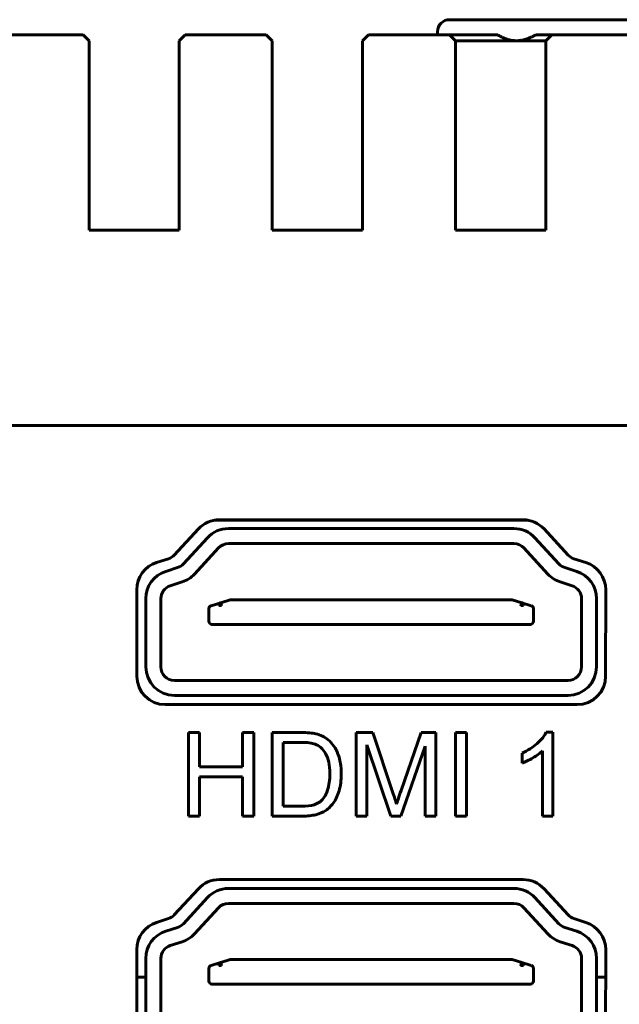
# Model space of a CAD drawing. Header units: millimetres. Extents: x -112 to 98, y -171 to 88.
# Tile 127 of 129: x 26 to 46, y -6 to 27. Entities that reach past the tile are written whole.
import ezdxf

# ---------------------------------------------------------------- set-up
doc = ezdxf.new("R2010")
doc.units = ezdxf.units.MM
doc.linetypes.add('K5LT32768', pattern=[0])

msp = doc.modelspace()

# ---------------------------------------------------------------- linework, layer by layer
at = {"color": 150, "linetype": 'K5LT32768', "lineweight": 60, "true_color": 0x0080ff}
for p, q in [((39.867, 26.76), (43.467, 26.76)), ((39.867, 26.76), (43.467, 26.76)), ((39.867, 26.76), (43.467, 26.76)), ((39.867, 26.76), (43.467, 26.76)), ((43.467, 26.76), (47.067, 26.76)), ((43.467, 26.76), (47.067, 26.76)), ((24.967, 26.26), (27.667, 26.26)), ((24.967, 26.26), (27.667, 26.26)), ((27.867, 26.06), (27.667, 26.26)), ((27.867, 26.06), (27.667, 26.26)), ((31.067, 26.26), (30.867, 26.06)), ((31.067, 26.26), (30.867, 26.06)), ((31.067, 26.26), (33.767, 26.26)), ((31.067, 26.26), (33.767, 26.26)), ((33.967, 26.06), (33.767, 26.26)), ((33.967, 26.06), (33.767, 26.26)), ((37.167, 26.26), (36.967, 26.06)), ((37.167, 26.26), (36.967, 26.06)), ((37.167, 26.26), (39.867, 26.26)), ((37.167, 26.26), (39.867, 26.26)), ((39.467, 26.36), (39.467, 26.26)), ((39.467, 26.36), (39.467, 26.26)), ((39.867, 26.26), (41.467, 26.26)), ((40.067, 26.06), (39.867, 26.26)), ((39.867, 26.26), (41.467, 26.26)), ((40.067, 26.06), (39.867, 26.26)), ((42.743, 26.26), (43.267, 26.26)), ((42.743, 26.26), (43.267, 26.26)), ((43.267, 26.26), (43.067, 26.06)), ((43.267, 26.26), (43.067, 26.06)), ((43.267, 26.26), (45.967, 26.26)), ((43.267, 26.26), (45.967, 26.26)), ((27.867, 26.06), (27.867, 24.26)), ((27.867, 26.06), (27.867, 24.26)), ((30.867, 24.26), (30.867, 26.06)), ((30.867, 24.26), (30.867, 26.06)), ((33.967, 26.06), (33.967, 24.26)), ((33.967, 26.06), (33.967, 24.26)), ((36.967, 24.26), (36.967, 26.06)), ((36.967, 24.26), (36.967, 26.06)), ((42.085, 26.06), (40.067, 26.06)), ((40.067, 26.06), (40.067, 24.26)), ((42.085, 26.06), (40.067, 26.06)), ((40.067, 26.06), (40.067, 24.26)), ((43.067, 26.06), (42.085, 26.06)), ((43.067, 26.06), (42.085, 26.06)), ((43.067, 24.26), (43.067, 26.06)), ((43.067, 24.26), (43.067, 26.06)), ((27.867, 24.26), (27.867, 19.76)), ((27.867, 24.26), (27.867, 19.76)), ((30.867, 19.76), (30.867, 24.26)), ((30.867, 19.76), (30.867, 24.26)), ((33.967, 24.26), (33.967, 19.76)), ((33.967, 24.26), (33.967, 19.76)), ((36.967, 19.76), (36.967, 24.26)), ((36.967, 19.76), (36.967, 24.26)), ((40.067, 24.26), (40.067, 19.76)), ((40.067, 24.26), (40.067, 19.76)), ((43.067, 19.76), (43.067, 24.26)), ((43.067, 19.76), (43.067, 24.26)), ((27.867, 19.76), (30.867, 19.76)), ((27.867, 19.76), (30.867, 19.76)), ((33.967, 19.76), (36.967, 19.76)), ((33.967, 19.76), (36.967, 19.76)), ((40.067, 19.76), (43.067, 19.76)), ((40.067, 19.76), (43.067, 19.76)), ((76.217, 13.26), (-89.283, 13.26)), ((76.217, 13.26), (-89.283, 13.26)), ((42.482, 10.11), (32.033, 10.11)), ((42.482, 10.11), (32.033, 10.11)), ((32.204, 10.125), (42.311, 10.125)), ((32.204, 10.125), (42.311, 10.125)), ((32.227, 10.11), (32.227, 10.125)), ((32.227, 10.11), (32.227, 10.125)), ((32.257, 10.125), (32.257, 10.11)), ((32.257, 10.125), (32.257, 10.11)), ((32.332, 10.11), (32.332, 10.125)), ((32.332, 10.11), (32.332, 10.125)), ((32.507, 9.83), (42.007, 9.83)), ((32.507, 9.83), (42.007, 9.83)), ((32.682, 10.11), (32.682, 10.125)), ((32.682, 10.11), (32.682, 10.125)), ((32.727, 10.11), (32.727, 10.125)), ((32.727, 10.11), (32.727, 10.125)), ((32.757, 10.125), (32.757, 10.11)), ((32.757, 10.125), (32.757, 10.11)), ((32.877, 10.125), (32.877, 10.11)), ((32.877, 10.125), (32.877, 10.11)), ((32.907, 10.11), (32.907, 10.125)), ((32.907, 10.11), (32.907, 10.125)), ((33.082, 10.11), (33.082, 10.125)), ((33.082, 10.11), (33.082, 10.125)), ((33.432, 10.11), (33.432, 10.125)), ((33.432, 10.11), (33.432, 10.125)), ((33.727, 10.11), (33.727, 10.125)), ((33.727, 10.11), (33.727, 10.125)), ((33.757, 10.125), (33.757, 10.11)), ((33.757, 10.125), (33.757, 10.11)), ((33.832, 10.11), (33.832, 10.125)), ((33.832, 10.11), (33.832, 10.125)), ((34.182, 10.11), (34.182, 10.125)), ((34.182, 10.11), (34.182, 10.125)), ((34.227, 10.11), (34.227, 10.125)), ((34.227, 10.11), (34.227, 10.125)), ((34.257, 10.125), (34.257, 10.11)), ((34.257, 10.125), (34.257, 10.11)), ((34.377, 10.125), (34.377, 10.11)), ((34.377, 10.125), (34.377, 10.11)), ((34.407, 10.11), (34.407, 10.125)), ((34.407, 10.11), (34.407, 10.125)), ((34.582, 10.11), (34.582, 10.125)), ((34.582, 10.11), (34.582, 10.125)), ((34.932, 10.11), (34.932, 10.125)), ((34.932, 10.11), (34.932, 10.125)), ((35.227, 10.11), (35.227, 10.125)), ((35.227, 10.11), (35.227, 10.125)), ((35.257, 10.125), (35.257, 10.11)), ((35.257, 10.125), (35.257, 10.11)), ((35.332, 10.11), (35.332, 10.125)), ((35.332, 10.11), (35.332, 10.125)), ((35.682, 10.11), (35.682, 10.125)), ((35.682, 10.11), (35.682, 10.125)), ((35.727, 10.11), (35.727, 10.125)), ((35.727, 10.11), (35.727, 10.125)), ((35.757, 10.125), (35.757, 10.11)), ((35.757, 10.125), (35.757, 10.11)), ((35.877, 10.125), (35.877, 10.11)), ((35.877, 10.125), (35.877, 10.11)), ((35.907, 10.11), (35.907, 10.125)), ((35.907, 10.11), (35.907, 10.125)), ((36.082, 10.11), (36.082, 10.125)), ((36.082, 10.11), (36.082, 10.125)), ((38.227, 10.111), (38.227, 10.125)), ((38.227, 10.111), (38.227, 10.125)), ((38.257, 10.125), (38.257, 10.11)), ((38.257, 10.125), (38.257, 10.11)), ((38.332, 10.11), (38.332, 10.125)), ((38.332, 10.11), (38.332, 10.125)), ((38.682, 10.11), (38.682, 10.125)), ((38.682, 10.11), (38.682, 10.125)), ((38.727, 10.11), (38.727, 10.125)), ((38.727, 10.11), (38.727, 10.125)), ((38.757, 10.125), (38.757, 10.11)), ((38.757, 10.125), (38.757, 10.11)), ((38.877, 10.125), (38.877, 10.11)), ((38.877, 10.125), (38.877, 10.11)), ((38.907, 10.11), (38.907, 10.125)), ((38.907, 10.11), (38.907, 10.125)), ((39.082, 10.11), (39.082, 10.125)), ((39.082, 10.11), (39.082, 10.125)), ((39.432, 10.11), (39.432, 10.125)), ((39.432, 10.11), (39.432, 10.125)), ((39.727, 10.11), (39.727, 10.125)), ((39.727, 10.11), (39.727, 10.125)), ((39.757, 10.125), (39.757, 10.11)), ((39.757, 10.125), (39.757, 10.11)), ((39.832, 10.11), (39.832, 10.125)), ((39.832, 10.11), (39.832, 10.125)), ((40.182, 10.11), (40.182, 10.125)), ((40.182, 10.11), (40.182, 10.125)), ((40.227, 10.11), (40.227, 10.125)), ((40.227, 10.11), (40.227, 10.125)), ((40.257, 10.125), (40.257, 10.11)), ((40.257, 10.125), (40.257, 10.11)), ((40.377, 10.125), (40.377, 10.11)), ((40.377, 10.125), (40.377, 10.11)), ((40.407, 10.11), (40.407, 10.125)), ((40.407, 10.11), (40.407, 10.125)), ((40.582, 10.11), (40.582, 10.125)), ((40.582, 10.11), (40.582, 10.125)), ((40.932, 10.11), (40.932, 10.125)), ((40.932, 10.11), (40.932, 10.125)), ((41.227, 10.11), (41.227, 10.125)), ((41.227, 10.11), (41.227, 10.125)), ((41.257, 10.125), (41.257, 10.11)), ((41.257, 10.125), (41.257, 10.11)), ((41.332, 10.11), (41.332, 10.125)), ((41.332, 10.11), (41.332, 10.125)), ((41.682, 10.11), (41.682, 10.125)), ((41.682, 10.11), (41.682, 10.125)), ((41.687, 10.11), (41.687, 10.125)), ((41.687, 10.11), (41.687, 10.125)), ((42.087, 10.11), (42.087, 10.125)), ((42.087, 10.11), (42.087, 10.125)), ((30.705, 8.95), (31.506, 9.819)), ((30.705, 8.95), (31.506, 9.819)), ((31.808, 9.523), (31.008, 8.655)), ((31.808, 9.523), (31.008, 8.655)), ((43.506, 8.655), (42.705, 9.523)), ((43.506, 8.655), (42.705, 9.523)), ((43.01, 9.819), (43.81, 8.95)), ((43.01, 9.819), (43.81, 8.95)), ((31.375, 8.316), (32.176, 9.185)), ((31.375, 8.316), (32.176, 9.185)), ((32.507, 9.33), (42.007, 9.33)), ((32.507, 9.33), (42.007, 9.33)), ((42.338, 9.185), (43.138, 8.316)), ((42.338, 9.185), (43.138, 8.316)), ((30.115, 8.7), (30.511, 8.826)), ((30.115, 8.7), (30.511, 8.826)), ((30.813, 8.531), (30.418, 8.405)), ((30.813, 8.531), (30.418, 8.405)), ((44.095, 8.405), (43.7, 8.531)), ((44.095, 8.405), (43.7, 8.531)), ((44.004, 8.826), (44.4, 8.7)), ((44.004, 8.826), (44.4, 8.7)), ((30.57, 7.928), (30.965, 8.055)), ((30.57, 7.928), (30.965, 8.055)), ((43.548, 8.055), (43.943, 7.928)), ((43.548, 8.055), (43.943, 7.928)), ((29.456, 4.925), (29.454, 7.795)), ((29.456, 4.925), (29.454, 7.795)), ((45.061, 7.795), (45.058, 4.924)), ((45.061, 7.795), (45.058, 4.924)), ((29.757, 5.23), (29.757, 7.5)), ((29.757, 5.23), (29.757, 7.5)), ((30.257, 5.23), (30.257, 7.5)), ((30.257, 5.23), (30.257, 7.5)), ((32.249, 7.364), (31.927, 7.266)), ((32.249, 7.364), (31.927, 7.266)), ((32.278, 7.269), (32.183, 7.269)), ((32.278, 7.269), (32.183, 7.269)), ((32.562, 7.46), (32.249, 7.364)), ((32.562, 7.46), (32.249, 7.364)), ((41.922, 7.465), (32.591, 7.465)), ((41.922, 7.465), (32.591, 7.465)), ((42.265, 7.364), (41.951, 7.46)), ((42.265, 7.364), (41.951, 7.46)), ((42.236, 7.269), (42.33, 7.269)), ((42.236, 7.269), (42.33, 7.269)), ((42.586, 7.266), (42.265, 7.364)), ((42.586, 7.266), (42.265, 7.364)), ((44.257, 7.5), (44.257, 5.23)), ((44.257, 7.5), (44.257, 5.23)), ((44.757, 7.5), (44.757, 5.23)), ((44.757, 7.5), (44.757, 5.23)), ((31.857, 7.171), (31.857, 6.745)), ((31.857, 7.171), (31.857, 6.745)), ((42.657, 6.745), (42.657, 7.171)), ((42.657, 6.745), (42.657, 7.171)), ((31.957, 6.645), (32.278, 6.645)), ((31.957, 6.645), (32.278, 6.645)), ((32.278, 6.645), (42.235, 6.645)), ((32.278, 6.645), (42.235, 6.645)), ((42.235, 6.645), (42.557, 6.645)), ((42.235, 6.645), (42.557, 6.645)), ((43.807, 4.78), (30.707, 4.78)), ((43.807, 4.78), (30.707, 4.78)), ((43.807, 4.28), (30.707, 4.28)), ((43.807, 4.28), (30.707, 4.28)), ((44.108, 3.975), (30.406, 3.975)), ((44.108, 3.975), (30.406, 3.975)), ((31.173, 3.044), (31.173, 0.266)), ((31.542, 3.044), (31.173, 3.044)), ((31.173, 3.044), (31.173, 0.266)), ((31.542, 3.044), (31.173, 3.044)), ((31.542, 1.899), (31.542, 3.044)), ((31.542, 1.899), (31.542, 3.044)), ((33.348, 3.044), (32.979, 3.044)), ((32.979, 3.044), (32.979, 1.899)), ((33.348, 3.044), (32.979, 3.044)), ((32.979, 3.044), (32.979, 1.899)), ((33.348, 0.266), (33.348, 3.044)), ((33.348, 0.266), (33.348, 3.044)), ((34.92, 3.044), (33.962, 3.044)), ((33.962, 3.044), (33.962, 0.266)), ((34.92, 3.044), (33.962, 3.044)), ((33.962, 3.044), (33.962, 0.266)), ((37.31, 3.044), (36.759, 3.044)), ((36.759, 3.044), (36.759, 0.266)), ((37.31, 3.044), (36.759, 3.044)), ((36.759, 3.044), (36.759, 0.266)), ((37.968, 1.077), (37.31, 3.044)), ((37.968, 1.077), (37.31, 3.044)), ((38.919, 3.044), (38.249, 1.112)), ((38.919, 3.044), (38.249, 1.112)), ((39.411, 3.044), (38.919, 3.044)), ((39.411, 3.044), (38.919, 3.044)), ((39.411, 0.266), (39.411, 3.044)), ((39.411, 0.266), (39.411, 3.044)), ((40.064, 3.044), (40.064, 0.266)), ((40.433, 3.044), (40.064, 3.044)), ((40.064, 3.044), (40.064, 0.266)), ((40.433, 3.044), (40.064, 3.044)), ((40.433, 0.266), (40.433, 3.044)), ((40.433, 0.266), (40.433, 3.044)), ((43.305, 3.056), (43.085, 3.056)), ((43.305, 3.056), (43.085, 3.056)), ((43.305, 0.266), (43.305, 3.056)), ((43.305, 0.266), (43.305, 3.056)), ((34.914, 2.718), (34.331, 2.718)), ((34.331, 2.718), (34.331, 0.592)), ((34.914, 2.718), (34.331, 2.718)), ((34.331, 2.718), (34.331, 0.592)), ((37.112, 0.266), (37.112, 2.633)), ((37.112, 2.633), (37.915, 0.266)), ((37.112, 0.266), (37.112, 2.633)), ((37.112, 2.633), (37.915, 0.266)), ((38.246, 0.266), (39.058, 2.59)), ((38.246, 0.266), (39.058, 2.59)), ((39.058, 2.59), (39.058, 0.266)), ((39.058, 2.59), (39.058, 0.266)), ((42.28, 2.359), (42.28, 2.029)), ((42.28, 2.359), (42.28, 2.029)), ((42.963, 2.44), (42.963, 0.266)), ((42.963, 2.44), (42.963, 0.266)), ((32.979, 1.899), (31.542, 1.899)), ((32.979, 1.899), (31.542, 1.899)), ((31.542, 1.573), (32.979, 1.573)), ((31.542, 0.266), (31.542, 1.573)), ((31.542, 1.573), (32.979, 1.573)), ((31.542, 0.266), (31.542, 1.573)), ((32.979, 1.573), (32.979, 0.266)), ((32.979, 1.573), (32.979, 0.266)), ((34.331, 0.592), (34.924, 0.592)), ((34.331, 0.592), (34.924, 0.592)), ((31.173, 0.266), (31.542, 0.266)), ((31.173, 0.266), (31.542, 0.266)), ((32.979, 0.266), (33.348, 0.266)), ((32.979, 0.266), (33.348, 0.266)), ((33.962, 0.266), (34.965, 0.266)), ((33.962, 0.266), (34.965, 0.266)), ((36.759, 0.266), (37.112, 0.266)), ((36.759, 0.266), (37.112, 0.266)), ((37.915, 0.266), (38.246, 0.266)), ((37.915, 0.266), (38.246, 0.266)), ((39.058, 0.266), (39.411, 0.266)), ((39.058, 0.266), (39.411, 0.266)), ((40.064, 0.266), (40.433, 0.266)), ((40.064, 0.266), (40.433, 0.266)), ((42.963, 0.266), (43.305, 0.266)), ((42.963, 0.266), (43.305, 0.266)), ((32.204, -1.845), (42.311, -1.845)), ((32.204, -1.845), (42.311, -1.845)), ((30.705, -3.02), (31.506, -2.151)), ((30.705, -3.02), (31.506, -2.151)), ((42.007, -2.14), (32.507, -2.14)), ((42.007, -2.14), (32.507, -2.14)), ((43.01, -2.151), (43.81, -3.02)), ((43.01, -2.151), (43.81, -3.02)), ((31.808, -2.447), (31.008, -3.315)), ((31.808, -2.447), (31.008, -3.315)), ((43.506, -3.315), (42.705, -2.447)), ((43.506, -3.315), (42.705, -2.447)), ((31.375, -3.654), (32.176, -2.785)), ((31.375, -3.654), (32.176, -2.785)), ((32.507, -2.64), (42.007, -2.64)), ((32.507, -2.64), (42.007, -2.64)), ((42.338, -2.785), (43.138, -3.654)), ((42.338, -2.785), (43.138, -3.654)), ((30.115, -3.27), (30.511, -3.144)), ((30.115, -3.27), (30.511, -3.144)), ((44.004, -3.144), (44.4, -3.27)), ((44.004, -3.144), (44.4, -3.27)), ((30.813, -3.439), (30.418, -3.565)), ((30.813, -3.439), (30.418, -3.565)), ((44.095, -3.565), (43.7, -3.439)), ((44.095, -3.565), (43.7, -3.439)), ((30.57, -4.042), (30.965, -3.915)), ((30.57, -4.042), (30.965, -3.915)), ((43.548, -3.915), (43.943, -4.042)), ((43.548, -3.915), (43.943, -4.042)), ((29.456, -7.045), (29.454, -4.175)), ((29.456, -7.045), (29.454, -4.175)), ((45.061, -4.175), (45.058, -7.046)), ((45.061, -4.175), (45.058, -7.046)), ((29.757, -4.47), (29.757, -6.74)), ((29.757, -4.47), (29.757, -6.74)), ((30.257, -6.74), (30.257, -4.47)), ((30.257, -6.74), (30.257, -4.47)), ((32.562, -4.51), (32.249, -4.606)), ((32.562, -4.51), (32.249, -4.606)), ((41.922, -4.505), (32.591, -4.505)), ((41.922, -4.505), (32.591, -4.505)), ((42.265, -4.606), (41.951, -4.51)), ((42.265, -4.606), (41.951, -4.51)), ((44.257, -4.47), (44.257, -6.74)), ((44.257, -4.47), (44.257, -6.74)), ((44.757, -6.74), (44.757, -4.47)), ((44.757, -6.74), (44.757, -4.47)), ((31.857, -4.799), (31.857, -5.225)), ((31.857, -4.799), (31.857, -5.225)), ((32.246, -4.606), (31.927, -4.704)), ((32.246, -4.606), (31.927, -4.704)), ((32.183, -4.701), (32.278, -4.701)), ((32.183, -4.701), (32.278, -4.701)), ((32.249, -4.606), (32.246, -4.606)), ((32.249, -4.606), (32.246, -4.606)), ((32.249, -4.606), (32.246, -4.606)), ((32.249, -4.606), (32.246, -4.606)), ((42.33, -4.701), (42.235, -4.701)), ((42.33, -4.701), (42.235, -4.701)), ((42.586, -4.704), (42.265, -4.606)), ((42.586, -4.704), (42.265, -4.606)), ((42.657, -5.225), (42.657, -4.799)), ((42.657, -5.225), (42.657, -4.799)), ((29.455, -5.09), (29.757, -5.09)), ((29.455, -5.09), (29.757, -5.09)), ((44.757, -5.09), (45.06, -5.09)), ((44.757, -5.09), (45.06, -5.09)), ((31.957, -5.325), (32.278, -5.325)), ((31.957, -5.325), (32.278, -5.325)), ((32.278, -5.325), (42.235, -5.325)), ((32.278, -5.325), (42.235, -5.325)), ((42.235, -5.325), (42.557, -5.325)), ((42.235, -5.325), (42.557, -5.325))]:
    msp.add_line(p, q, dxfattribs=at)
for centre, radius, start, end in [((39.867, 26.36), 0.4, 90, 180), ((39.867, 26.36), 0.4, 90, 180), ((32.204, 9.175), 0.95, 90, 137.3414), ((32.204, 9.175), 0.95, 90, 137.3414), ((32.507, 8.88), 0.95, 90, 137.3414), ((32.507, 8.88), 0.95, 90, 137.3414), ((32.207, 10.31), 0.2, 249.1623, 269.9852), ((32.207, 10.31), 0.2, 249.1623, 269.9852), ((36.264, 10.31), 0.2, 270.0049, 292.7562), ((36.264, 10.31), 0.2, 270.0049, 292.7562), ((38.249, 10.31), 0.2, 247.2438, 269.9951), ((38.249, 10.31), 0.2, 247.2438, 269.9951), ((42.007, 8.88), 0.95, 42.6586, 90), ((42.007, 8.88), 0.95, 42.6586, 90), ((42.307, 10.31), 0.2, 270, 290.94), ((42.307, 10.31), 0.2, 270, 290.94), ((42.311, 9.175), 0.95, 42.6586, 90), ((42.311, 9.175), 0.95, 42.6586, 90), ((32.507, 8.88), 0.45, 90, 137.3414), ((32.507, 8.88), 0.45, 90, 137.3414), ((42.007, 8.88), 0.45, 42.6586, 90), ((42.007, 8.88), 0.45, 42.6586, 90), ((30.374, 9.255), 0.45, 287.7009, 317.3414), ((30.374, 9.255), 0.45, 287.7009, 317.3414), ((44.141, 9.255), 0.45, 222.6586, 252.2991), ((44.141, 9.255), 0.45, 222.6586, 252.2991), ((30.404, 7.795), 0.95, 107.7009, 180), ((30.404, 7.795), 0.95, 107.7009, 180), ((30.677, 8.96), 0.45, 287.7009, 317.3414), ((30.677, 8.96), 0.45, 287.7009, 317.3414), ((43.837, 8.96), 0.45, 222.6586, 252.2991), ((43.837, 8.96), 0.45, 222.6586, 252.2991), ((44.111, 7.795), 0.95, 0, 72.2991), ((44.111, 7.795), 0.95, 0, 72.2991), ((30.707, 7.5), 0.95, 107.7009, 180), ((30.707, 7.5), 0.95, 107.7009, 180), ((30.677, 8.96), 0.95, 287.7009, 317.3414), ((30.677, 8.96), 0.95, 287.7009, 317.3414), ((43.837, 8.96), 0.95, 222.6586, 252.2991), ((43.837, 8.96), 0.95, 222.6586, 252.2991), ((43.807, 7.5), 0.95, 0, 72.2991), ((43.807, 7.5), 0.95, 0, 72.2991), ((30.707, 7.5), 0.45, 107.7009, 180), ((30.707, 7.5), 0.45, 107.7009, 180), ((43.807, 7.5), 0.45, 0, 72.2991), ((43.807, 7.5), 0.45, 0, 72.2991), ((31.957, 7.171), 0.1, 107, 180), ((31.957, 7.171), 0.1, 107, 180), ((32.591, 7.365), 0.1, 90, 107), ((32.591, 7.365), 0.1, 90, 107), ((41.922, 7.365), 0.1, 73, 90), ((41.922, 7.365), 0.1, 73, 90), ((42.557, 7.171), 0.1, 0, 73), ((42.557, 7.171), 0.1, 0, 73), ((31.957, 6.745), 0.1, 180, 270), ((31.957, 6.745), 0.1, 180, 270), ((42.557, 6.745), 0.1, 270, 0), ((42.557, 6.745), 0.1, 270, 0), ((30.406, 4.925), 0.95, 180.0368, 270), ((30.406, 4.925), 0.95, 180.0368, 270), ((30.707, 5.23), 0.95, 180, 270), ((30.707, 5.23), 0.95, 180, 270), ((30.707, 5.23), 0.45, 180, 270), ((30.707, 5.23), 0.45, 180, 270), ((43.807, 5.23), 0.45, 270, 0), ((43.807, 5.23), 0.95, 270, 0), ((43.807, 5.23), 0.45, 270, 0), ((43.807, 5.23), 0.95, 270, 0), ((44.108, 4.925), 0.95, 270, 359.9315), ((44.108, 4.925), 0.95, 270, 359.9315), ((32.204, -2.795), 0.95, 90, 137.3414), ((32.204, -2.795), 0.95, 90, 137.3414), ((42.311, -2.795), 0.95, 42.6586, 90), ((42.311, -2.795), 0.95, 42.6586, 90), ((32.507, -3.09), 0.95, 90, 137.3414), ((32.507, -3.09), 0.95, 90, 137.3414), ((42.007, -3.09), 0.95, 42.6586, 90), ((42.007, -3.09), 0.95, 42.6586, 90), ((32.507, -3.09), 0.45, 90, 137.3414), ((32.507, -3.09), 0.45, 90, 137.3414), ((42.007, -3.09), 0.45, 42.6586, 90), ((42.007, -3.09), 0.45, 42.6586, 90), ((30.404, -4.175), 0.95, 107.7009, 180), ((30.404, -4.175), 0.95, 107.7009, 180), ((30.374, -2.715), 0.45, 287.7009, 317.3414), ((30.374, -2.715), 0.45, 287.7009, 317.3414), ((44.141, -2.715), 0.45, 222.6586, 252.2991), ((44.141, -2.715), 0.45, 222.6586, 252.2991), ((44.111, -4.175), 0.95, 0, 72.2991), ((44.111, -4.175), 0.95, 0, 72.2991), ((30.707, -4.47), 0.95, 107.7009, 180), ((30.707, -4.47), 0.95, 107.7009, 180), ((30.677, -3.01), 0.45, 287.7009, 317.3414), ((30.677, -3.01), 0.45, 287.7009, 317.3414), ((43.837, -3.01), 0.45, 222.6586, 252.2991), ((43.837, -3.01), 0.45, 222.6586, 252.2991), ((43.807, -4.47), 0.95, 0, 72.2991), ((43.807, -4.47), 0.95, 0, 72.2991), ((30.677, -3.01), 0.95, 287.7009, 317.3414), ((30.677, -3.01), 0.95, 287.7009, 317.3414), ((43.837, -3.01), 0.95, 222.6586, 252.2991), ((43.837, -3.01), 0.95, 222.6586, 252.2991), ((30.707, -4.47), 0.45, 107.7009, 180), ((30.707, -4.47), 0.45, 107.7009, 180), ((43.807, -4.47), 0.45, 0, 72.2991), ((43.807, -4.47), 0.45, 0, 72.2991), ((32.591, -4.605), 0.1, 90, 107), ((32.591, -4.605), 0.1, 90, 107), ((41.922, -4.605), 0.1, 73, 90), ((41.922, -4.605), 0.1, 73, 90), ((31.957, -4.799), 0.1, 107, 180), ((31.957, -4.799), 0.1, 107, 180), ((42.557, -4.799), 0.1, 0, 73), ((42.557, -4.799), 0.1, 0, 73), ((31.957, -5.225), 0.1, 180, 270), ((31.957, -5.225), 0.1, 180, 270), ((42.557, -5.225), 0.1, 270, 0), ((42.557, -5.225), 0.1, 270, 0)]:
    msp.add_arc(centre, radius, start, end, dxfattribs=at)
for centre, major_axis, start_param, end_param in [((32.278, 7.269), (0.0292, -0.0956), 3.274563, 4.432302), ((32.278, 7.269), (0.0292, -0.0956), 3.274563, 4.432302), ((42.235, 7.269), (0.0292, 0.0956), 4.992507, 6.136611), ((42.235, 7.269), (0.0292, 0.0956), 4.992507, 6.136611), ((32.278, -4.701), (0.0292, -0.0956), 3.274563, 4.432298), ((32.278, -4.701), (0.0292, -0.0956), 3.274563, 4.432298)]:
    msp.add_ellipse(centre, major_axis=major_axis, ratio=0.940869, start_param=start_param, end_param=end_param, dxfattribs=at)
for points, knots in [([(41.467, 26.26), (41.478, 26.252), (41.501, 26.238), (41.536, 26.218), (41.57, 26.199), (41.604, 26.181), (41.638, 26.165), (41.671, 26.15), (41.703, 26.136), (41.735, 26.124), (41.766, 26.113), (41.796, 26.103), (41.825, 26.095), (41.853, 26.088), (41.879, 26.082), (41.903, 26.077), (41.926, 26.073), (41.947, 26.069), (41.968, 26.067), (41.987, 26.065), (42.006, 26.063), (42.023, 26.062), (42.041, 26.061), (42.061, 26.06), (42.077, 26.06), (42.085, 26.06)], [0, 0, 0, 0, 0.063481, 0.125451, 0.185985, 0.244342, 0.301723, 0.356903, 0.410749, 0.462392, 0.513211, 0.561091, 0.607049, 0.649531, 0.690539, 0.727753, 0.762633, 0.79464, 0.826004, 0.8552, 0.882902, 0.908325, 0.932946, 0.963236, 1, 1, 1, 1]), ([(41.467, 26.26), (41.478, 26.252), (41.501, 26.238), (41.536, 26.218), (41.57, 26.199), (41.604, 26.181), (41.638, 26.165), (41.671, 26.15), (41.703, 26.136), (41.735, 26.124), (41.766, 26.113), (41.796, 26.103), (41.825, 26.095), (41.853, 26.088), (41.879, 26.082), (41.903, 26.077), (41.926, 26.073), (41.947, 26.069), (41.968, 26.067), (41.987, 26.065), (42.006, 26.063), (42.023, 26.062), (42.041, 26.061), (42.061, 26.06), (42.077, 26.06), (42.085, 26.06)], [0, 0, 0, 0, 0.063481, 0.125451, 0.185985, 0.244342, 0.301723, 0.356903, 0.410749, 0.462392, 0.513211, 0.561091, 0.607049, 0.649531, 0.690539, 0.727753, 0.762633, 0.79464, 0.826004, 0.8552, 0.882902, 0.908325, 0.932946, 0.963236, 1, 1, 1, 1]), ([(42.085, 26.06), (42.115, 26.06), (42.167, 26.062), (42.234, 26.071), (42.281, 26.079), (42.314, 26.086), (42.338, 26.092), (42.36, 26.098), (42.384, 26.104), (42.409, 26.112), (42.436, 26.12), (42.467, 26.131), (42.495, 26.142), (42.533, 26.157), (42.564, 26.17), (42.601, 26.187), (42.626, 26.199), (42.65, 26.211), (42.669, 26.22), (42.687, 26.229), (42.712, 26.243), (42.731, 26.253), (42.743, 26.26)], [0, 0, 0, 0, 0.131216, 0.230744, 0.298925, 0.339697, 0.376224, 0.408386, 0.440364, 0.481897, 0.522813, 0.563057, 0.622086, 0.651197, 0.73797, 0.766721, 0.824244, 0.853132, 0.882211, 0.911402, 0.940802, 1, 1, 1, 1]), ([(42.085, 26.06), (42.115, 26.06), (42.167, 26.062), (42.234, 26.071), (42.281, 26.079), (42.314, 26.086), (42.338, 26.092), (42.36, 26.098), (42.384, 26.104), (42.409, 26.112), (42.436, 26.12), (42.467, 26.131), (42.495, 26.142), (42.533, 26.157), (42.564, 26.17), (42.601, 26.187), (42.626, 26.199), (42.65, 26.211), (42.669, 26.22), (42.687, 26.229), (42.712, 26.243), (42.731, 26.253), (42.743, 26.26)], [0, 0, 0, 0, 0.131216, 0.230744, 0.298925, 0.339697, 0.376224, 0.408386, 0.440364, 0.481897, 0.522813, 0.563057, 0.622086, 0.651197, 0.73797, 0.766721, 0.824244, 0.853132, 0.882211, 0.911402, 0.940802, 1, 1, 1, 1]), ([(32.249, 7.364), (32.249, 7.364), (32.249, 7.364), (32.249, 7.364), (32.248, 7.364), (32.248, 7.364), (32.248, 7.364), (32.248, 7.364), (32.247, 7.364), (32.247, 7.364), (32.246, 7.364), (32.246, 7.364), (32.246, 7.364), (32.245, 7.363), (32.245, 7.363), (32.243, 7.363), (32.243, 7.362), (32.242, 7.362), (32.242, 7.362), (32.241, 7.362), (32.241, 7.362), (32.24, 7.361), (32.239, 7.361), (32.238, 7.36), (32.237, 7.36), (32.236, 7.36), (32.236, 7.36), (32.236, 7.359)], [0, 0, 0, 0, 0.021162, 0.021162, 0.050654, 0.050654, 0.096545, 0.096545, 0.176406, 0.176406, 0.257331, 0.257331, 0.27199, 0.27199, 0.406654, 0.406654, 0.541317, 0.541317, 0.58482, 0.58482, 0.671825, 0.671825, 0.83074, 0.83074, 0.943124, 0.943124, 1, 1, 1, 1]), ([(32.249, 7.364), (32.249, 7.364), (32.249, 7.364), (32.249, 7.364), (32.248, 7.364), (32.248, 7.364), (32.248, 7.364), (32.248, 7.364), (32.247, 7.364), (32.247, 7.364), (32.246, 7.364), (32.246, 7.364), (32.246, 7.364), (32.245, 7.363), (32.245, 7.363), (32.243, 7.363), (32.243, 7.362), (32.242, 7.362), (32.242, 7.362), (32.241, 7.362), (32.241, 7.362), (32.24, 7.361), (32.239, 7.361), (32.238, 7.36), (32.237, 7.36), (32.236, 7.36), (32.236, 7.36), (32.236, 7.359)], [0, 0, 0, 0, 0.021162, 0.021162, 0.050654, 0.050654, 0.096545, 0.096545, 0.176406, 0.176406, 0.257331, 0.257331, 0.27199, 0.27199, 0.406654, 0.406654, 0.541317, 0.541317, 0.58482, 0.58482, 0.671825, 0.671825, 0.83074, 0.83074, 0.943124, 0.943124, 1, 1, 1, 1]), ([(32.249, 7.364), (32.248, 7.364), (32.248, 7.364), (32.248, 7.364), (32.247, 7.364), (32.247, 7.364), (32.247, 7.364), (32.247, 7.364), (32.247, 7.364), (32.247, 7.363), (32.247, 7.363), (32.247, 7.363), (32.247, 7.363), (32.247, 7.363), (32.248, 7.363), (32.248, 7.363), (32.248, 7.362), (32.249, 7.362), (32.249, 7.362), (32.25, 7.361), (32.25, 7.36), (32.251, 7.359), (32.251, 7.358), (32.251, 7.357), (32.252, 7.355), (32.252, 7.353), (32.253, 7.349), (32.255, 7.344), (32.257, 7.339), (32.259, 7.332), (32.262, 7.321), (32.266, 7.307), (32.272, 7.289), (32.276, 7.276), (32.278, 7.269)], [0, 0, 0, 0, 0.007063, 0.014197, 0.021964, 0.030438, 0.039493, 0.048573, 0.05647, 0.063275, 0.069494, 0.076267, 0.083822, 0.091764, 0.101441, 0.11261, 0.126134, 0.140378, 0.156368, 0.173206, 0.191389, 0.210061, 0.229845, 0.250322, 0.279595, 0.318614, 0.367879, 0.420502, 0.475306, 0.540401, 0.622814, 0.731918, 0.86035, 1, 1, 1, 1]), ([(32.249, 7.364), (32.248, 7.364), (32.248, 7.364), (32.248, 7.364), (32.247, 7.364), (32.247, 7.364), (32.247, 7.364), (32.247, 7.364), (32.247, 7.364), (32.247, 7.363), (32.247, 7.363), (32.247, 7.363), (32.247, 7.363), (32.247, 7.363), (32.248, 7.363), (32.248, 7.363), (32.248, 7.362), (32.249, 7.362), (32.249, 7.362), (32.25, 7.361), (32.25, 7.36), (32.251, 7.359), (32.251, 7.358), (32.251, 7.357), (32.252, 7.355), (32.252, 7.353), (32.253, 7.349), (32.255, 7.344), (32.257, 7.339), (32.259, 7.332), (32.262, 7.321), (32.266, 7.307), (32.272, 7.289), (32.276, 7.276), (32.278, 7.269)], [0, 0, 0, 0, 0.007063, 0.014197, 0.021964, 0.030438, 0.039493, 0.048573, 0.05647, 0.063275, 0.069494, 0.076267, 0.083822, 0.091764, 0.101441, 0.11261, 0.126134, 0.140378, 0.156368, 0.173206, 0.191389, 0.210061, 0.229845, 0.250322, 0.279595, 0.318614, 0.367879, 0.420502, 0.475306, 0.540401, 0.622814, 0.731918, 0.86035, 1, 1, 1, 1]), ([(42.236, 7.269), (42.237, 7.274), (42.241, 7.285), (42.246, 7.302), (42.25, 7.318), (42.255, 7.332), (42.258, 7.342), (42.26, 7.349), (42.262, 7.355), (42.263, 7.359), (42.264, 7.362), (42.264, 7.363), (42.264, 7.364), (42.264, 7.364), (42.265, 7.364), (42.265, 7.364), (42.265, 7.364)], [0, 0, 0, 0, 0.105969, 0.221159, 0.345559, 0.461037, 0.558627, 0.636677, 0.713036, 0.781489, 0.842789, 0.890025, 0.930811, 0.959267, 0.982166, 1, 1, 1, 1]), ([(42.236, 7.269), (42.237, 7.274), (42.241, 7.285), (42.246, 7.302), (42.25, 7.318), (42.255, 7.332), (42.258, 7.342), (42.26, 7.349), (42.262, 7.355), (42.263, 7.359), (42.264, 7.362), (42.264, 7.363), (42.264, 7.364), (42.264, 7.364), (42.265, 7.364), (42.265, 7.364), (42.265, 7.364)], [0, 0, 0, 0, 0.105969, 0.221159, 0.345559, 0.461037, 0.558627, 0.636677, 0.713036, 0.781489, 0.842789, 0.890025, 0.930811, 0.959267, 0.982166, 1, 1, 1, 1]), ([(42.265, 7.364), (42.265, 7.364), (42.265, 7.364), (42.265, 7.364), (42.265, 7.364), (42.265, 7.364), (42.265, 7.364), (42.265, 7.364), (42.265, 7.364), (42.266, 7.364), (42.266, 7.364), (42.267, 7.364), (42.267, 7.364), (42.268, 7.363), (42.268, 7.363), (42.269, 7.363), (42.27, 7.363), (42.271, 7.362), (42.272, 7.362), (42.274, 7.361), (42.274, 7.361), (42.275, 7.36), (42.276, 7.36), (42.277, 7.36), (42.277, 7.36), (42.277, 7.359)], [0, 0, 0, 0, 0.014829, 0.014829, 0.035473, 0.035473, 0.070945, 0.070945, 0.129755, 0.129755, 0.225747, 0.225747, 0.257571, 0.257571, 0.383089, 0.383089, 0.497806, 0.497806, 0.697806, 0.697806, 0.820092, 0.820092, 0.932235, 0.932235, 1, 1, 1, 1]), ([(42.265, 7.364), (42.265, 7.364), (42.265, 7.364), (42.265, 7.364), (42.265, 7.364), (42.265, 7.364), (42.265, 7.364), (42.265, 7.364), (42.265, 7.364), (42.266, 7.364), (42.266, 7.364), (42.267, 7.364), (42.267, 7.364), (42.268, 7.363), (42.268, 7.363), (42.269, 7.363), (42.27, 7.363), (42.271, 7.362), (42.272, 7.362), (42.274, 7.361), (42.274, 7.361), (42.275, 7.36), (42.276, 7.36), (42.277, 7.36), (42.277, 7.36), (42.277, 7.359)], [0, 0, 0, 0, 0.014829, 0.014829, 0.035473, 0.035473, 0.070945, 0.070945, 0.129755, 0.129755, 0.225747, 0.225747, 0.257571, 0.257571, 0.383089, 0.383089, 0.497806, 0.497806, 0.697806, 0.697806, 0.820092, 0.820092, 0.932235, 0.932235, 1, 1, 1, 1]), ([(35.88, 1.676), (35.88, 1.967), (35.833, 2.19), (35.642, 2.503), (35.526, 2.608), (35.39, 2.661)], [0, 0, 0, 0, 0.5, 0.5, 1, 1, 1, 1]), ([(35.88, 1.676), (35.88, 1.967), (35.833, 2.19), (35.642, 2.503), (35.526, 2.608), (35.39, 2.661)], [0, 0, 0, 0, 0.5, 0.5, 1, 1, 1, 1]), ([(42.28, 2.029), (42.386, 2.068), (42.506, 2.126), (42.773, 2.283), (42.881, 2.361), (42.963, 2.44)], [0, 0, 0, 0, 0.5, 0.5, 1, 1, 1, 1]), ([(42.28, 2.029), (42.386, 2.068), (42.506, 2.126), (42.773, 2.283), (42.881, 2.361), (42.963, 2.44)], [0, 0, 0, 0, 0.5, 0.5, 1, 1, 1, 1]), ([(35.998, 0.704), (36.075, 0.811), (36.138, 0.946), (36.236, 1.272), (36.261, 1.459), (36.261, 1.67)], [0, 0, 0, 0, 0.5, 0.5, 1, 1, 1, 1]), ([(35.998, 0.704), (36.075, 0.811), (36.138, 0.946), (36.236, 1.272), (36.261, 1.459), (36.261, 1.67)], [0, 0, 0, 0, 0.5, 0.5, 1, 1, 1, 1]), ([(32.246, -4.606), (32.246, -4.606), (32.246, -4.606), (32.246, -4.606), (32.246, -4.606), (32.245, -4.607), (32.245, -4.607), (32.244, -4.607), (32.244, -4.607), (32.242, -4.608), (32.241, -4.608), (32.239, -4.609), (32.238, -4.61), (32.237, -4.61)], [0, 0, 0, 0, 0.040243, 0.040243, 0.082454, 0.082454, 0.198041, 0.198041, 0.367035, 0.367035, 0.710011, 0.710011, 1, 1, 1, 1]), ([(32.246, -4.606), (32.246, -4.606), (32.246, -4.606), (32.246, -4.606), (32.246, -4.606), (32.245, -4.607), (32.245, -4.607), (32.244, -4.607), (32.244, -4.607), (32.242, -4.608), (32.241, -4.608), (32.239, -4.609), (32.238, -4.61), (32.237, -4.61)], [0, 0, 0, 0, 0.040243, 0.040243, 0.082454, 0.082454, 0.198041, 0.198041, 0.367035, 0.367035, 0.710011, 0.710011, 1, 1, 1, 1]), ([(32.246, -4.606), (32.246, -4.606), (32.246, -4.606), (32.246, -4.606), (32.246, -4.606), (32.246, -4.606), (32.246, -4.606), (32.247, -4.606), (32.247, -4.606), (32.247, -4.606), (32.247, -4.606), (32.247, -4.606), (32.247, -4.606), (32.247, -4.606), (32.247, -4.606), (32.247, -4.606), (32.247, -4.606), (32.247, -4.606), (32.247, -4.606), (32.247, -4.606), (32.247, -4.606), (32.247, -4.606), (32.247, -4.606), (32.247, -4.606), (32.247, -4.606), (32.247, -4.606), (32.247, -4.606), (32.247, -4.606), (32.247, -4.606), (32.247, -4.606), (32.247, -4.606), (32.247, -4.606), (32.247, -4.606), (32.247, -4.606), (32.247, -4.606), (32.246, -4.606), (32.246, -4.607), (32.246, -4.607), (32.246, -4.607), (32.246, -4.607), (32.246, -4.607), (32.246, -4.607), (32.245, -4.607), (32.245, -4.607), (32.245, -4.607), (32.245, -4.608), (32.244, -4.608), (32.244, -4.608), (32.244, -4.608), (32.243, -4.608), (32.243, -4.608), (32.243, -4.608), (32.243, -4.608), (32.243, -4.608), (32.243, -4.609), (32.243, -4.609), (32.243, -4.609), (32.243, -4.609), (32.243, -4.609), (32.243, -4.609), (32.244, -4.609), (32.244, -4.609), (32.244, -4.609), (32.245, -4.609), (32.246, -4.609), (32.246, -4.609), (32.247, -4.61), (32.248, -4.611), (32.249, -4.611), (32.25, -4.612), (32.251, -4.612), (32.251, -4.613), (32.252, -4.614), (32.252, -4.616), (32.252, -4.617), (32.253, -4.619), (32.254, -4.621), (32.255, -4.625), (32.256, -4.629), (32.257, -4.634), (32.26, -4.642), (32.263, -4.652), (32.267, -4.667), (32.272, -4.683), (32.276, -4.695), (32.278, -4.701)], [0, 0, 0, 0, 0.000047, 0.00063, 0.001094, 0.001501, 0.001847, 0.002176, 0.002517, 0.002879, 0.003411, 0.003987, 0.00465, 0.005242, 0.005872, 0.00657, 0.007326, 0.008605, 0.010519, 0.013011, 0.015252, 0.017178, 0.018522, 0.019753, 0.020831, 0.021854, 0.022767, 0.023604, 0.024349, 0.025078, 0.025805, 0.026548, 0.027328, 0.02814, 0.029268, 0.030712, 0.03265, 0.034794, 0.037096, 0.039371, 0.041474, 0.043375, 0.045054, 0.046728, 0.048402, 0.0501, 0.052189, 0.054419, 0.056223, 0.057343, 0.058069, 0.058878, 0.059845, 0.060892, 0.062659, 0.065179, 0.068913, 0.073381, 0.078533, 0.083163, 0.087183, 0.09137, 0.097605, 0.107406, 0.121642, 0.139399, 0.159079, 0.179573, 0.197504, 0.213025, 0.226297, 0.240329, 0.260424, 0.28116, 0.302526, 0.325509, 0.356246, 0.395501, 0.440066, 0.490653, 0.557903, 0.646564, 0.759462, 0.879847, 1, 1, 1, 1]), ([(32.246, -4.606), (32.246, -4.606), (32.246, -4.606), (32.246, -4.606), (32.246, -4.606), (32.246, -4.606), (32.246, -4.606), (32.247, -4.606), (32.247, -4.606), (32.247, -4.606), (32.247, -4.606), (32.247, -4.606), (32.247, -4.606), (32.247, -4.606), (32.247, -4.606), (32.247, -4.606), (32.247, -4.606), (32.247, -4.606), (32.247, -4.606), (32.247, -4.606), (32.247, -4.606), (32.247, -4.606), (32.247, -4.606), (32.247, -4.606), (32.247, -4.606), (32.247, -4.606), (32.247, -4.606), (32.247, -4.606), (32.247, -4.606), (32.247, -4.606), (32.247, -4.606), (32.247, -4.606), (32.247, -4.606), (32.247, -4.606), (32.247, -4.606), (32.246, -4.606), (32.246, -4.607), (32.246, -4.607), (32.246, -4.607), (32.246, -4.607), (32.246, -4.607), (32.246, -4.607), (32.245, -4.607), (32.245, -4.607), (32.245, -4.607), (32.245, -4.608), (32.244, -4.608), (32.244, -4.608), (32.244, -4.608), (32.243, -4.608), (32.243, -4.608), (32.243, -4.608), (32.243, -4.608), (32.243, -4.608), (32.243, -4.609), (32.243, -4.609), (32.243, -4.609), (32.243, -4.609), (32.243, -4.609), (32.243, -4.609), (32.244, -4.609), (32.244, -4.609), (32.244, -4.609), (32.245, -4.609), (32.246, -4.609), (32.246, -4.609), (32.247, -4.61), (32.248, -4.611), (32.249, -4.611), (32.25, -4.612), (32.251, -4.612), (32.251, -4.613), (32.252, -4.614), (32.252, -4.616), (32.252, -4.617), (32.253, -4.619), (32.254, -4.621), (32.255, -4.625), (32.256, -4.629), (32.257, -4.634), (32.26, -4.642), (32.263, -4.652), (32.267, -4.667), (32.272, -4.683), (32.276, -4.695), (32.278, -4.701)], [0, 0, 0, 0, 0.000047, 0.00063, 0.001094, 0.001501, 0.001847, 0.002176, 0.002517, 0.002879, 0.003411, 0.003987, 0.00465, 0.005242, 0.005872, 0.00657, 0.007326, 0.008605, 0.010519, 0.013011, 0.015252, 0.017178, 0.018522, 0.019753, 0.020831, 0.021854, 0.022767, 0.023604, 0.024349, 0.025078, 0.025805, 0.026548, 0.027328, 0.02814, 0.029268, 0.030712, 0.03265, 0.034794, 0.037096, 0.039371, 0.041474, 0.043375, 0.045054, 0.046728, 0.048402, 0.0501, 0.052189, 0.054419, 0.056223, 0.057343, 0.058069, 0.058878, 0.059845, 0.060892, 0.062659, 0.065179, 0.068913, 0.073381, 0.078533, 0.083163, 0.087183, 0.09137, 0.097605, 0.107406, 0.121642, 0.139399, 0.159079, 0.179573, 0.197504, 0.213025, 0.226297, 0.240329, 0.260424, 0.28116, 0.302526, 0.325509, 0.356246, 0.395501, 0.440066, 0.490653, 0.557903, 0.646564, 0.759462, 0.879847, 1, 1, 1, 1]), ([(42.235, -4.701), (42.235, -4.701), (42.236, -4.701), (42.236, -4.7), (42.236, -4.7), (42.236, -4.699), (42.236, -4.699), (42.237, -4.698), (42.237, -4.697), (42.237, -4.697), (42.237, -4.696), (42.237, -4.695), (42.238, -4.695), (42.238, -4.694), (42.238, -4.693), (42.238, -4.693), (42.238, -4.692), (42.239, -4.691), (42.239, -4.69), (42.239, -4.69), (42.239, -4.689), (42.239, -4.688), (42.24, -4.687), (42.24, -4.686), (42.24, -4.684), (42.241, -4.683), (42.241, -4.682), (42.242, -4.681), (42.242, -4.679), (42.243, -4.677), (42.243, -4.675), (42.244, -4.674), (42.244, -4.672), (42.245, -4.67), (42.246, -4.667), (42.247, -4.664), (42.247, -4.662), (42.248, -4.659), (42.249, -4.657), (42.249, -4.656), (42.25, -4.654), (42.25, -4.652), (42.251, -4.651), (42.251, -4.649), (42.252, -4.648), (42.252, -4.646), (42.253, -4.645), (42.253, -4.643), (42.254, -4.641), (42.255, -4.638), (42.256, -4.634), (42.257, -4.629), (42.259, -4.623), (42.261, -4.616), (42.263, -4.61), (42.264, -4.606), (42.265, -4.606), (42.265, -4.606)], [0, 0, 0, 0, 0.002271, 0.004825, 0.007627, 0.010687, 0.013796, 0.017241, 0.021109, 0.025609, 0.030215, 0.034478, 0.03833, 0.042052, 0.045916, 0.051583, 0.05762, 0.064112, 0.069593, 0.075444, 0.08183, 0.08843, 0.097732, 0.107153, 0.116648, 0.124056, 0.131669, 0.139813, 0.14816, 0.160217, 0.172654, 0.1856, 0.196766, 0.209156, 0.227811, 0.251998, 0.275654, 0.29356, 0.305252, 0.317014, 0.328864, 0.340706, 0.352589, 0.364531, 0.376733, 0.389167, 0.401982, 0.414962, 0.435927, 0.461406, 0.491383, 0.534314, 0.599124, 0.689096, 0.789232, 0.893894, 1, 1, 1, 1]), ([(42.235, -4.701), (42.235, -4.701), (42.236, -4.701), (42.236, -4.7), (42.236, -4.7), (42.236, -4.699), (42.236, -4.699), (42.237, -4.698), (42.237, -4.697), (42.237, -4.697), (42.237, -4.696), (42.237, -4.695), (42.238, -4.695), (42.238, -4.694), (42.238, -4.693), (42.238, -4.693), (42.238, -4.692), (42.239, -4.691), (42.239, -4.69), (42.239, -4.69), (42.239, -4.689), (42.239, -4.688), (42.24, -4.687), (42.24, -4.686), (42.24, -4.684), (42.241, -4.683), (42.241, -4.682), (42.242, -4.681), (42.242, -4.679), (42.243, -4.677), (42.243, -4.675), (42.244, -4.674), (42.244, -4.672), (42.245, -4.67), (42.246, -4.667), (42.247, -4.664), (42.247, -4.662), (42.248, -4.659), (42.249, -4.657), (42.249, -4.656), (42.25, -4.654), (42.25, -4.652), (42.251, -4.651), (42.251, -4.649), (42.252, -4.648), (42.252, -4.646), (42.253, -4.645), (42.253, -4.643), (42.254, -4.641), (42.255, -4.638), (42.256, -4.634), (42.257, -4.629), (42.259, -4.623), (42.261, -4.616), (42.263, -4.61), (42.264, -4.606), (42.265, -4.606), (42.265, -4.606)], [0, 0, 0, 0, 0.002271, 0.004825, 0.007627, 0.010687, 0.013796, 0.017241, 0.021109, 0.025609, 0.030215, 0.034478, 0.03833, 0.042052, 0.045916, 0.051583, 0.05762, 0.064112, 0.069593, 0.075444, 0.08183, 0.08843, 0.097732, 0.107153, 0.116648, 0.124056, 0.131669, 0.139813, 0.14816, 0.160217, 0.172654, 0.1856, 0.196766, 0.209156, 0.227811, 0.251998, 0.275654, 0.29356, 0.305252, 0.317014, 0.328864, 0.340706, 0.352589, 0.364531, 0.376733, 0.389167, 0.401982, 0.414962, 0.435927, 0.461406, 0.491383, 0.534314, 0.599124, 0.689096, 0.789232, 0.893894, 1, 1, 1, 1]), ([(42.265, -4.606), (42.267, -4.606), (42.273, -4.608), (42.282, -4.613), (42.291, -4.618), (42.299, -4.625), (42.307, -4.634), (42.316, -4.645), (42.324, -4.661), (42.329, -4.681), (42.33, -4.695), (42.33, -4.701)], [0, 0, 0, 0, 0.097465, 0.194495, 0.291084, 0.386108, 0.480007, 0.600088, 0.736247, 0.878636, 1, 1, 1, 1]), ([(42.265, -4.606), (42.267, -4.606), (42.273, -4.608), (42.282, -4.613), (42.291, -4.618), (42.299, -4.625), (42.307, -4.634), (42.316, -4.645), (42.324, -4.661), (42.329, -4.681), (42.33, -4.695), (42.33, -4.701)], [0, 0, 0, 0, 0.097465, 0.194495, 0.291084, 0.386108, 0.480007, 0.600088, 0.736247, 0.878636, 1, 1, 1, 1])]:
    msp.add_open_spline(points, degree=3, knots=knots, dxfattribs=at)
for points in [[(35.415, 3.005), (35.301, 3.031), (35.136, 3.044), (34.92, 3.044)], [(35.415, 3.005), (35.301, 3.031), (35.136, 3.044), (34.92, 3.044)], [(35.823, 2.806), (35.71, 2.901), (35.574, 2.968), (35.415, 3.005)], [(35.823, 2.806), (35.71, 2.901), (35.574, 2.968), (35.415, 3.005)], [(43.085, 3.056), (43.025, 2.936), (42.924, 2.812), (42.781, 2.685)], [(43.085, 3.056), (43.025, 2.936), (42.924, 2.812), (42.781, 2.685)], [(35.39, 2.661), (35.292, 2.699), (35.133, 2.718), (34.914, 2.718)], [(35.39, 2.661), (35.292, 2.699), (35.133, 2.718), (34.914, 2.718)], [(36.152, 2.331), (36.079, 2.524), (35.97, 2.681), (35.823, 2.806)], [(36.152, 2.331), (36.079, 2.524), (35.97, 2.681), (35.823, 2.806)], [(42.781, 2.685), (42.638, 2.556), (42.471, 2.448), (42.28, 2.359)], [(42.781, 2.685), (42.638, 2.556), (42.471, 2.448), (42.28, 2.359)], [(36.261, 1.67), (36.261, 1.917), (36.225, 2.138), (36.152, 2.331)], [(36.261, 1.67), (36.261, 1.917), (36.225, 2.138), (36.152, 2.331)], [(35.807, 1.139), (35.856, 1.287), (35.88, 1.465), (35.88, 1.676)], [(35.807, 1.139), (35.856, 1.287), (35.88, 1.465), (35.88, 1.676)], [(35.604, 0.787), (35.691, 0.874), (35.759, 0.992), (35.807, 1.139)], [(35.604, 0.787), (35.691, 0.874), (35.759, 0.992), (35.807, 1.139)], [(38.1, 0.666), (38.073, 0.757), (38.029, 0.894), (37.968, 1.077)], [(38.1, 0.666), (38.073, 0.757), (38.029, 0.894), (37.968, 1.077)], [(38.249, 1.112), (38.182, 0.916), (38.132, 0.767), (38.1, 0.666)], [(38.249, 1.112), (38.182, 0.916), (38.132, 0.767), (38.1, 0.666)], [(35.355, 0.643), (35.459, 0.677), (35.542, 0.725), (35.604, 0.787)], [(35.355, 0.643), (35.459, 0.677), (35.542, 0.725), (35.604, 0.787)], [(35.744, 0.453), (35.836, 0.513), (35.92, 0.597), (35.998, 0.704)], [(35.744, 0.453), (35.836, 0.513), (35.92, 0.597), (35.998, 0.704)], [(34.924, 0.592), (35.107, 0.592), (35.251, 0.608), (35.355, 0.643)], [(34.924, 0.592), (35.107, 0.592), (35.251, 0.608), (35.355, 0.643)], [(35.412, 0.313), (35.542, 0.345), (35.653, 0.391), (35.744, 0.453)], [(35.412, 0.313), (35.542, 0.345), (35.653, 0.391), (35.744, 0.453)], [(34.965, 0.266), (35.134, 0.266), (35.282, 0.281), (35.412, 0.313)], [(34.965, 0.266), (35.134, 0.266), (35.282, 0.281), (35.412, 0.313)]]:
    msp.add_open_spline(points, degree=3, dxfattribs=at)

doc.saveas('drawing.dxf')
